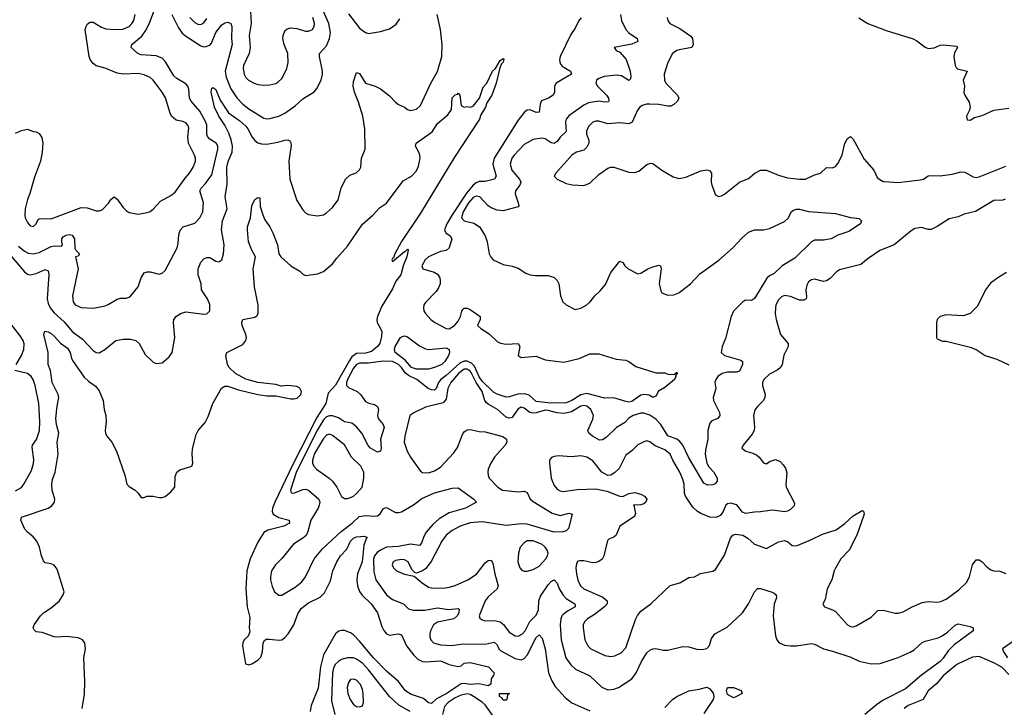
# Model space of a CAD drawing. Header units: inches. Extents: x 1473912 to 1647258, y 640388 to 773423.
# Tile 45 of 256: x 1531999 to 1538579, y 660618 to 665215. Entities that reach past the tile are written whole.
import ezdxf

# ---------------------------------------------------------------- set-up
doc = ezdxf.new("R2010")
doc.units = ezdxf.units.IN
doc.header["$MEASUREMENT"] = 0
doc.layers.add('B5636', color=7, linetype='Continuous')

msp = doc.modelspace()

# ---------------------------------------------------------------- linework, layer by layer
at = {"layer": 'B5636', "color": 5}
for points, elevation in [([(1531990, 663701.7), (1532030, 663667.1), (1532055.1, 663655.1), (1532090, 663650.7), (1532130, 663658.9), (1532210, 663699.6), (1532230, 663703.4), (1532278.6, 663701.4), (1532286, 663710), (1532279.8, 663730), (1532280.3, 663750), (1532290, 663763.6), (1532310, 663775.2), (1532330, 663779.1), (1532350, 663774.9), (1532364.4, 663750), (1532368.4, 663688.4), (1532374.6, 663674.6), (1532399.1, 663650), (1532390, 663634), (1532371.1, 663628.9), (1532388.6, 663550), (1532352.4, 663370), (1532355.5, 663330), (1532368.6, 663308.6), (1532410, 663290.2), (1532492.3, 663287.7), (1532570, 663302.8), (1532590, 663310.3), (1532650, 663347.1), (1532673.4, 663353.4), (1532710, 663354.4), (1532730, 663360.5), (1532742.7, 663370), (1532790.5, 663429.5), (1532810, 663490.5), (1532830, 663523.8), (1532850, 663530.3), (1532870, 663530.4), (1532930, 663514.9), (1532950, 663521.6), (1532970, 663538), (1533050.9, 663690), (1533058.8, 663721.2), (1533062.9, 663777.1), (1533071.6, 663808.4), (1533092, 663830), (1533170, 663855.3), (1533202.4, 663890), (1533222.2, 663930), (1533228.1, 663990), (1533202, 664070), (1533210.6, 664090), (1533240.4, 664119.6), (1533282.6, 664177.4), (1533323.2, 664350), (1533322.2, 664370), (1533311.6, 664390), (1533270, 664415.7), (1533253.3, 664433.3), (1533248.6, 664450), (1533248.8, 664510), (1533242.2, 664530), (1533203.2, 664603.2), (1533144.5, 664670), (1533133.7, 664690), (1533129.2, 664750), (1533122.9, 664770), (1533110, 664786.8), (1533050, 664822.4), (1533030, 664840.7), (1532973.2, 664933.2), (1532950, 664958.8), (1532910, 664972.9), (1532810, 664980.5), (1532787.6, 664990), (1532742.9, 665030), (1532747.3, 665050), (1532814.2, 665105.8), (1532839.9, 665140.1), (1532867, 665193), (1532916.4, 665323.6)], 760), ([(1533015.6, 665250), (1533060.2, 665160.2), (1533085.6, 665125.6), (1533106.8, 665106.8), (1533210, 665039.8), (1533230, 665034), (1533244.6, 665035.4), (1533272.1, 665047.9), (1533281, 665058.9), (1533310, 665129.1), (1533350, 665180.7), (1533370, 665193.6), (1533390, 665198.5), (1533410.1, 665190.1), (1533417.5, 665170), (1533414.5, 665090), (1533418.4, 665050), (1533373.1, 664870), (1533377.9, 664830), (1533410, 664753), (1533450, 664693.5), (1533491, 664650), (1533530, 664619.8), (1533630, 664557.2), (1533650, 664553), (1533670, 664555.4), (1533730, 664570.2), (1533770, 664590.2), (1533839.6, 664640.4), (1533890, 664686.5), (1533967, 664733), (1533985.6, 664754.4), (1534013, 664810), (1534022.6, 664850), (1534022.7, 664870), (1534002, 664970), (1534002.6, 664990), (1534050, 665039.5), (1534069.3, 665090), (1534076, 665130), (1534065.6, 665190), (1534010.6, 665310)], 760), ([(1531928.3, 663650), (1532030, 663529.3), (1532050, 663514.2), (1532070, 663510.2), (1532110, 663518.6), (1532170, 663545.5), (1532190, 663535.5), (1532192.8, 663512.8), (1532182.5, 663350), (1532190, 663317.6), (1532202.8, 663290), (1532230, 663255.1), (1532295.6, 663195.6), (1532350, 663131.1), (1532418.7, 663078.7), (1532490, 663003.2), (1532510, 662990.2), (1532530, 662988.1), (1532568, 663010), (1532642.4, 663070), (1532690, 663080.6), (1532739.7, 663079.7), (1532775.5, 663070), (1532798.4, 663050), (1532838, 662978), (1532890, 662926), (1532910, 662916), (1532950, 662921), (1532998, 662962), (1533017.2, 662990), (1533036.2, 663090), (1533026.3, 663190), (1533029.7, 663210), (1533044.5, 663230), (1533073.2, 663250), (1533110, 663262), (1533230, 663246), (1533250, 663248.8), (1533270, 663268), (1533270, 663312.3), (1533253.1, 663350), (1533214, 663410), (1533211.1, 663450), (1533191.1, 663510), (1533192.6, 663550), (1533210, 663593.4), (1533230, 663616.4), (1533250, 663624.4), (1533270, 663624.4), (1533310, 663600.4), (1533330, 663597.1), (1533350, 663610.8), (1533362, 663650), (1533364.4, 663710), (1533346.6, 663810), (1533353.5, 663870), (1533384.5, 663950), (1533372, 664030), (1533384.8, 664115.2), (1533382.5, 664230), (1533391.8, 664268.2), (1533418.7, 664330), (1533421.2, 664370), (1533412.9, 664412.9), (1533396.2, 664456.2), (1533369.2, 664510), (1533329.9, 664570), (1533300.2, 664630), (1533277.4, 664730), (1533283.3, 664756.7), (1533290, 664763), (1533310, 664747.7), (1533338.4, 664678.3), (1533393.5, 664593.5), (1533470, 664538.9), (1533510, 664503), (1533524.6, 664484.6), (1533552.6, 664430), (1533570, 664407.5), (1533590, 664392.2), (1533615.2, 664384.8), (1533650, 664382.5), (1533724, 664396), (1533770.4, 664410.4), (1533790, 664412.4), (1533804.4, 664404.4), (1533811.7, 664391.7), (1533813.4, 664373.4), (1533796.5, 664270), (1533804.9, 664150), (1533850, 664006.8), (1533890, 663944.9), (1533910, 663924.9), (1533930, 663914), (1533990, 663903), (1534029.5, 663910.5), (1534050, 663924), (1534090, 663958.8), (1534126.6, 664010), (1534147.3, 664090), (1534177, 664150), (1534205.1, 664174.9), (1534247.8, 664192.2), (1534270, 664211), (1534277.6, 664230), (1534283, 664290), (1534307.3, 664350), (1534304.6, 664484.6), (1534292, 664570), (1534263.7, 664663.7), (1534236.4, 664730), (1534227.6, 664770), (1534230, 664801), (1534250, 664862), (1534270, 664855.3), (1534310.2, 664790.2), (1534374, 664770), (1534410, 664752), (1534470, 664705.8), (1534510, 664663.5), (1534530, 664649.3), (1534571, 664631), (1534590, 664614.9), (1534610, 664608.1), (1534650, 664618), (1534678, 664642), (1534746.8, 664790), (1534791.9, 664868.1), (1534819.8, 664970), (1534822.7, 665050), (1534810.6, 665150), (1534789.4, 665250)], 740), ([(1531970, 664456.3), (1532010, 664474.7), (1532050, 664482.6), (1532090, 664466.7), (1532110, 664464.9), (1532130, 664454.4), (1532146.8, 664426.8), (1532153.1, 664390), (1532149.4, 664329.4), (1532137.5, 664270), (1532097.1, 664162.9), (1532066.4, 664053.6), (1532050, 664012.3), (1532036.3, 663950), (1532033.2, 663910), (1532036.5, 663890), (1532050, 663858.4), (1532070, 663837.6), (1532090, 663832.4), (1532109.6, 663850), (1532118, 663870), (1532130, 663883.1), (1532150, 663886.5), (1532210, 663884.4), (1532410, 663959.1), (1532450, 663958), (1532510, 663937.3), (1532530, 663937.3), (1532550, 663944), (1532591.5, 663988.5), (1532610, 664016), (1532630, 664031.3), (1532650, 664016), (1532690, 663958.8), (1532710, 663938.8), (1532730, 663927.3), (1532790, 663915.5), (1532850, 663925.5), (1532870, 663933), (1532890, 663948), (1532939, 664001), (1533010, 664039.6), (1533037.9, 664062.1), (1533104.5, 664155.5), (1533134.5, 664190), (1533159.3, 664230), (1533172.7, 664270), (1533172.8, 664290), (1533167.6, 664310), (1533126.3, 664390), (1533122.2, 664430), (1533130, 664492.7), (1533123.5, 664510), (1533110, 664526.6), (1533090, 664535.3), (1533043.9, 664543.9), (1533014.3, 664570), (1533003.5, 664590), (1532972.9, 664692.9), (1532950.9, 664730), (1532890.9, 664810), (1532870, 664827.7), (1532830, 664846.5), (1532790, 664855.2), (1532690, 664850.5), (1532650, 664858.1), (1532570, 664890.9), (1532510, 664907.6), (1532490, 664922.2), (1532470, 664949.7), (1532462.3, 664970), (1532437.4, 665150), (1532442.4, 665170), (1532452.8, 665187.2), (1532470, 665198.4), (1532490, 665199.5), (1532545.5, 665165.5), (1532575, 665155), (1532630, 665148.8), (1532687.2, 665152.8), (1532730, 665170.6), (1532749.4, 665190), (1532760.6, 665210), (1532770.5, 665250)], 780), ([(1533541.6, 665270), (1533545.5, 665190), (1533533.4, 665110), (1533539.8, 665030), (1533531.9, 664988.1), (1533494.7, 664910), (1533491.4, 664890), (1533498.3, 664850), (1533510, 664828.4), (1533528.4, 664810), (1533564.9, 664790), (1533590, 664782.8), (1533630, 664776.9), (1533670, 664778.9), (1533710, 664788.8), (1533723, 664797), (1533750, 664823.1), (1533767.3, 664850), (1533784.5, 664890), (1533793.6, 664930), (1533789.8, 664990), (1533766.6, 665050), (1533758.5, 665090), (1533758.9, 665110), (1533770, 665140.7), (1533785.7, 665154.3), (1533810, 665160.7), (1533850, 665157.3), (1533910, 665138.8), (1533930, 665137.8), (1533955.8, 665150), (1533966.5, 665170), (1533969.9, 665190), (1533958.7, 665230)], 780), ([(1534195.2, 665255.2), (1534270, 665159.5), (1534310, 665130.4), (1534330, 665123.8), (1534410, 665135.8), (1534470, 665154.4), (1534515.1, 665184.9), (1534540.1, 665219.9)], 760), ([(1536014.9, 665250), (1536020.9, 665210), (1536049.1, 665150), (1536070, 665127.8), (1536125.5, 665090), (1536130.4, 665070), (1536089.2, 665050.8), (1535971.3, 665030), (1535984.7, 665010), (1536010, 664997), (1536052.7, 664950), (1536079.7, 664870), (1536083.7, 664836.3), (1536079.9, 664820.1), (1536070, 664809.7), (1536019.9, 664839.9), (1535985.1, 664845.1), (1535905, 664835), (1535870, 664822.3), (1535854.4, 664810), (1535849.3, 664790), (1535859.7, 664770), (1535920.6, 664710), (1535934, 664690), (1535936.5, 664670), (1535933.2, 664666.8), (1535910, 664663.1), (1535870, 664669.9), (1535801.2, 664658.8), (1535770, 664642.8), (1535668.4, 664571.7), (1535650.2, 664550), (1535647.1, 664532.9), (1535651.9, 664468.1), (1535610.1, 664429.9), (1535590, 664399.8), (1535570, 664387), (1535550, 664392.5), (1535510, 664417.8), (1535490, 664422.6), (1535430, 664414.8), (1535370, 664380.2), (1535303.2, 664310), (1535287.2, 664290), (1535275.6, 664250), (1535287.5, 664210), (1535339.8, 664150), (1535348.8, 664130), (1535342.1, 664110), (1535312.8, 664070), (1535310.1, 664050), (1535330.2, 663989.8), (1535333.8, 663970), (1535330, 663963.6), (1535230, 663937.8), (1535190, 663941), (1535150, 663956.4), (1535130, 663970.9), (1535074.6, 664030), (1535050, 664034.6), (1535030, 664026.2), (1534998.4, 663990), (1534963.1, 663930), (1534952.2, 663890), (1534970.1, 663870.1), (1535034.6, 663854.6), (1535072, 663830), (1535108.5, 663770), (1535123.1, 663730), (1535136.3, 663650), (1535146.9, 663626.9), (1535162.8, 663610), (1535230, 663579.3), (1535290, 663568.2), (1535330, 663554.4), (1535381.1, 663521.1), (1535410, 663510.4), (1535445.5, 663505.5), (1535530, 663505.3), (1535570, 663492.4), (1535591.2, 663471.2), (1535601.7, 663450), (1535612.9, 663370), (1535628.8, 663330), (1535650, 663308.7), (1535710, 663278), (1535750, 663286), (1535790, 663309.3), (1535812.3, 663330), (1535842.6, 663370), (1535878.3, 663401.7), (1535914.7, 663445.3), (1535950, 663524.4), (1536010, 663601), (1536030, 663591.3), (1536042.8, 663570), (1536066, 663550), (1536130, 663517.3), (1536150, 663520.5), (1536197.2, 663550), (1536230, 663563.8), (1536270, 663573.4), (1536282, 663570), (1536286.8, 663550), (1536272.7, 663450), (1536283, 663403), (1536291.3, 663390), (1536330, 663373.4), (1536370, 663376.3), (1536404, 663390), (1536453.4, 663426.6), (1536481.2, 663450), (1536543.1, 663516.9), (1536672.1, 663607.9), (1536766.6, 663693.4), (1536824.6, 663755.4), (1536870, 663794), (1536910, 663810.3), (1536970, 663810.3), (1537010, 663820.3), (1537110, 663867.2), (1537136.4, 663890), (1537153.6, 663930), (1537170, 663941.7), (1537190, 663948.9), (1537210, 663947.8), (1537270, 663932.4), (1537450, 663920.5), (1537550, 663893), (1537610, 663885.5), (1537623.8, 663870), (1537617.6, 663850), (1537540.2, 663799.8), (1537465.5, 663774.5), (1537422.8, 663750), (1537370, 663741), (1537310, 663741), (1537290, 663731.2), (1537178.3, 663621.7), (1537095.2, 663570), (1537041.5, 663518.5), (1537010, 663502.4), (1536993, 663487), (1536910, 663351.5), (1536890, 663337.6), (1536850, 663340.4), (1536830, 663327.6), (1536770, 663266.2), (1536754.4, 663230), (1536715, 663085), (1536693.5, 663030), (1536686.5, 662990), (1536709.5, 662969.5), (1536818, 662938), (1536830.4, 662930), (1536830.3, 662910.3), (1536810, 662864.7), (1536790, 662859.8), (1536730, 662859.9), (1536694.4, 662850), (1536665.2, 662830), (1536650.3, 662810), (1536645.2, 662790), (1536651.8, 662750), (1536633.7, 662690), (1536635.3, 662670), (1536674.7, 662590), (1536676.9, 662570), (1536665.5, 662550), (1536625.5, 662534.5), (1536610, 662517), (1536598.5, 662470), (1536598.4, 662410), (1536582.2, 662337.8), (1536580.3, 662310), (1536590.1, 662250), (1536605.4, 662225.4), (1536636.9, 662190), (1536659.5, 662150), (1536659.1, 662130), (1536646.6, 662113.4), (1536630, 662106.6), (1536596.1, 662103.9), (1536570, 662116.4), (1536468.2, 662290), (1536431, 662371), (1536410, 662396.1), (1536390, 662410.9), (1536330, 662432.9), (1536284.3, 662510), (1536250, 662544.1), (1536210, 662570.8), (1536170, 662584.9), (1536150, 662585.9), (1536098, 662570), (1536070, 662550.8), (1536040, 662520), (1535986.4, 662490), (1535918.5, 662421.5), (1535893.1, 662406.9), (1535874.7, 662405.3), (1535827.1, 662430), (1535802, 662450), (1535796.5, 662470), (1535830, 662544.4), (1535833.7, 662570), (1535815.2, 662610), (1535790, 662632.5), (1535770, 662635.7), (1535750, 662630.7), (1535686.9, 662593.1), (1535636.5, 662583.5), (1535590, 662587.5), (1535530, 662603), (1535510, 662603.8), (1535450, 662586.4), (1535424.9, 662584.9), (1535408.8, 662588.8), (1535370, 662617.5), (1535350, 662624.2), (1535328.2, 662611.8), (1535290, 662556), (1535270, 662550.8), (1535250, 662558.2), (1535191.9, 662610), (1535130, 662644.5), (1535116.6, 662656.6), (1535107.8, 662670), (1535089.2, 662730), (1535050.5, 662790.5), (1535016.5, 662856.5), (1535010, 662865.8), (1534990, 662878.5), (1534970, 662878), (1534932.4, 662850), (1534879.3, 662790), (1534859.3, 662750), (1534850, 662677.6), (1534830, 662653.2), (1534710, 662623.8), (1534632.4, 662587.6), (1534606.7, 662570), (1534573.4, 662430), (1534569.3, 662390), (1534588.2, 662330), (1534611.4, 662290), (1534676.7, 662196.7), (1534690, 662188.4), (1534730, 662186.3), (1534770, 662200.3), (1534810, 662224.4), (1534901.1, 662318.9), (1534924.7, 662355.3), (1534958.3, 662441.7), (1534970, 662459.1), (1534990, 662472.3), (1535010, 662476.2), (1535070, 662463.2), (1535110, 662460.6), (1535228.2, 662428.2), (1535252, 662410), (1535255.3, 662390), (1535243.1, 662370), (1535171.5, 662290), (1535146.7, 662250), (1535130.3, 662210), (1535128.1, 662190), (1535129.1, 662170), (1535136.5, 662150), (1535194.9, 662090), (1535226, 662070), (1535330, 662058.9), (1535370, 662062.7), (1535390, 662053.8), (1535410.7, 662010.7), (1535430, 661994.2), (1535557, 661917), (1535610, 661900.8), (1535670, 661916.9), (1535690, 661910.7), (1535665.7, 661814.3), (1535650, 661797.6), (1535630, 661791.2), (1535570, 661789.2), (1535390, 661842.3), (1535350, 661844.1), (1535250, 661833.8), (1535090, 661859.2), (1535010, 661852.3), (1534942.3, 661830), (1534890, 661801.4), (1534849.3, 661770), (1534820.6, 661730), (1534747.9, 661592.1), (1534710, 661543.5), (1534690, 661530.9), (1534650, 661516), (1534639, 661519), (1534620.6, 661540.6), (1534595.6, 661590), (1534570, 661604.8), (1534550, 661607), (1534510, 661599.3), (1534495.3, 661590), (1534488.1, 661570), (1534496, 661550), (1534517.1, 661530), (1534570, 661508.9), (1534635.3, 661495.3), (1534688.2, 661450), (1534730, 661421.5), (1534750, 661416.5), (1534830, 661415.6), (1534870, 661420.6), (1534910, 661431.8), (1534994, 661470), (1535050.9, 661509.1), (1535110, 661583.9), (1535130, 661599.7), (1535150, 661602.6), (1535161.8, 661581.8), (1535174.1, 661510), (1535196.9, 661430), (1535190.1, 661409.9), (1535130, 661356.5), (1535108.8, 661330), (1535070.5, 661230.5), (1535073.8, 661213.8), (1535084.9, 661205), (1535110, 661196.5), (1535170, 661199.5), (1535210.1, 661190.1), (1535231.3, 661171.3), (1535270, 661120.2), (1535310, 661095.6), (1535330, 661093.8), (1535359.3, 661110), (1535376.1, 661130), (1535408.6, 661191.4), (1535450, 661234.3), (1535466.1, 661270), (1535468.7, 661330), (1535479.5, 661360.5), (1535530, 661438.3), (1535550, 661459.6), (1535570.8, 661470), (1535590, 661447.7), (1535605, 661410), (1535630, 661367.8), (1535650, 661346.9), (1535708.7, 661310), (1535710, 661302), (1535711.5, 661290), (1535659.1, 661260.9), (1535630, 661238.8), (1535621.7, 661230), (1535615, 661210), (1535611.8, 661170), (1535617, 661070), (1535649.6, 660949.6), (1535683.2, 660903.2), (1535714.3, 660874.3), (1535808.6, 660828.6), (1535890, 660753.4), (1535930, 660736.2), (1535970, 660739.3), (1536000.7, 660750), (1536090, 660809.2), (1536119.8, 660850), (1536154.2, 660925.8), (1536190, 660983.1), (1536210, 661001.3), (1536230, 661010.4), (1536250, 661012.2), (1536299.9, 660999.9), (1536330, 660999.5), (1536430, 661024.9), (1536470, 661022), (1536530, 661006), (1536570, 661006.5), (1536590, 661012.2), (1536608.6, 661031.4), (1536622.5, 661077.5), (1536644.2, 661110), (1536726.1, 661153.9), (1536829.7, 661250), (1536869.6, 661310), (1536910, 661390.5), (1536930, 661412.4), (1536950, 661412.2), (1537027.2, 661387.2), (1537041.6, 661381.6), (1537053.4, 661370), (1537057.1, 661350), (1537041.3, 661310), (1537034, 661230), (1537050, 661096), (1537059.6, 661070), (1537074.9, 661050), (1537110, 661033.8), (1537150, 661028.5), (1537190, 661030.2), (1537290, 661045.2), (1537310, 661040.2), (1537370, 661009), (1537430, 660994.4), (1537552.9, 660952.9), (1537610, 660927.2), (1537689, 660909), (1537750, 660911.5), (1537870, 660952.4), (1537950, 660986.7), (1537977, 661003), (1538030, 661051.4), (1538050, 661061.5), (1538136, 661084), (1538163.2, 661096.8), (1538199.4, 661120.6), (1538250, 661167.7), (1538270, 661176.3), (1538350, 661159.1), (1538370, 661150.6), (1538371, 661130), (1538243.2, 661036.8), (1538204.5, 660995.5), (1538170, 660945.9), (1538150, 660924.9), (1538025.9, 660834.1), (1537918.6, 660741.4), (1537770, 660666.5), (1537724.6, 660635.4), (1537645.8, 660570)], 760), ([(1533136.8, 665230), (1533170, 665195.4), (1533190, 665185.4), (1533210, 665183.2), (1533230, 665194.4), (1533250, 665223.6)], 780), ([(1535752, 665227.9), (1535733.8, 665206.2), (1535710, 665157.6), (1535683, 665117), (1535611.1, 664970), (1535606, 664946), (1535610, 664922), (1535625.2, 664905.2), (1535680.7, 664870), (1535685.5, 664850), (1535583.7, 664790), (1535572, 664770), (1535573.1, 664730), (1535564.9, 664710), (1535533, 664690), (1535486.8, 664673.2), (1535477.3, 664650), (1535470, 664597.2), (1535450, 664595.1), (1535410, 664612.2), (1535390, 664610.9), (1535370, 664595.8), (1535330, 664543.1), (1535169.6, 664290), (1535161.5, 664250), (1535182.6, 664170), (1535172.7, 664150), (1535110, 664134.6), (1535070, 664132.7), (1535050, 664124.3), (1535030, 664108.3), (1534985.4, 664054.6), (1534888.7, 663911.3), (1534852.7, 663850), (1534838.8, 663810), (1534847.5, 663790), (1534876.1, 663770), (1534886.2, 663750), (1534870, 663689.7), (1534850, 663673.1), (1534810, 663665.8), (1534730, 663628.9), (1534707.9, 663610), (1534685.6, 663570), (1534693, 663550), (1534767.9, 663527.9), (1534790, 663514.3), (1534805.8, 663490), (1534809.1, 663470), (1534807.9, 663450), (1534798, 663422), (1534781.6, 663398.4), (1534710, 663325.2), (1534700.5, 663310), (1534698.4, 663290), (1534700.4, 663270), (1534710.4, 663250), (1534746, 663210), (1534773, 663190), (1534850, 663150.3), (1534869.3, 663149.3), (1534905.3, 663170), (1534930, 663200.7), (1534945.5, 663230), (1534953.9, 663266.1), (1534961.3, 663278.7), (1534970, 663286), (1534990, 663286), (1535010, 663276.9), (1535076.4, 663230), (1535075.8, 663210), (1535058, 663170), (1535080.7, 663150), (1535135.7, 663115.7), (1535190, 663064), (1535212.3, 663052.3), (1535250, 663045.3), (1535330.7, 663050), (1535342, 663030), (1535330.6, 662970), (1535350, 662956.4), (1535450, 662965.3), (1535510, 662941.3), (1535635.2, 662924.8), (1535738, 662950), (1535810, 662980.7), (1535870, 662980.7), (1535985.3, 662945.3), (1536050, 662939.3), (1536070, 662930.6), (1536117.3, 662897.3), (1536250, 662855.3), (1536310, 662854), (1536330, 662846), (1536350, 662844.4), (1536374.6, 662845.4), (1536390, 662858), (1536393.4, 662850), (1536382.5, 662837.5), (1536383.8, 662830), (1536374.9, 662810), (1536310, 662755.4), (1536267.1, 662732.9), (1536250, 662698), (1536230.7, 662689.3), (1536205.3, 662705.3), (1536170, 662708.9), (1536150, 662704.1), (1536090, 662663.9), (1536070, 662659.1), (1536050, 662661.7), (1535970, 662688), (1535910, 662684.7), (1535790, 662716.7), (1535750, 662706.7), (1535688.4, 662670), (1535650, 662653), (1535549.3, 662650.7), (1535450, 662663.4), (1535404.5, 662704.5), (1535375.1, 662715.1), (1535328.1, 662711.9), (1535270, 662693.5), (1535250, 662691.8), (1535190, 662711.5), (1535166, 662726), (1535090, 662799.1), (1535070, 662828), (1535038.6, 662898.6), (1535018.5, 662918.5), (1534990, 662932.7), (1534970, 662933.2), (1534940.8, 662919.2), (1534850, 662835.6), (1534814.2, 662810), (1534797.4, 662790), (1534781.2, 662750), (1534770, 662739.6), (1534750, 662739.9), (1534728.7, 662748.7), (1534652.3, 662810), (1534596.2, 662836.2), (1534575.2, 662855.2), (1534550.4, 662890.4), (1534530.6, 662910), (1534490, 662929.6), (1534427.2, 662932.8), (1534330, 662918), (1534270, 662920.1), (1534250, 662910.3), (1534230, 662885), (1534188.6, 662810), (1534182, 662790), (1534182.8, 662770), (1534196.5, 662756.5), (1534253.4, 662730), (1534276.3, 662710), (1534310, 662663.8), (1534331.7, 662651.7), (1534370, 662642.9), (1534390.2, 662630), (1534397.8, 662610), (1534391.1, 662570), (1534394.4, 662550), (1534429, 662510), (1534435.6, 662490), (1534410.1, 662410), (1534413.9, 662350), (1534410.2, 662329.8), (1534390, 662323.8), (1534342.8, 662350), (1534327.8, 662367.8), (1534286.1, 662450), (1534250, 662493.7), (1534218.7, 662518.7), (1534170, 662526.2), (1534130, 662552.8), (1534090, 662566.2), (1534070, 662566.8), (1534050, 662559.5), (1534030, 662541.2), (1533990, 662474.4), (1533870, 662239.4), (1533847.2, 662187.2), (1533809.4, 662069.4), (1533813.2, 662053.2), (1533830, 662050.4), (1533890, 662074.3), (1533910, 662075.8), (1533930, 662069.3), (1533998.4, 662010), (1534004.2, 661990), (1534001.1, 661970), (1533993.1, 661950), (1533944.1, 661870), (1533925.3, 661794.7), (1533912.5, 661767.5), (1533891.5, 661748.5), (1533828.7, 661710), (1533750, 661613.3), (1533708.8, 661570), (1533682.7, 661530), (1533674.7, 661490), (1533675.8, 661470), (1533685.4, 661425.4), (1533702.6, 661390), (1533730, 661368.4), (1533750, 661368.5), (1533839.1, 661420.9), (1533883.5, 661456.5), (1533909.8, 661490), (1533967.4, 661610), (1534022.8, 661677.2), (1534146.7, 661793.3), (1534220.2, 661850), (1534266.9, 661893.1), (1534310, 661900.9), (1534370, 661895.8), (1534390, 661899), (1534407.6, 661912.4), (1534430, 661946.5), (1534450, 661954.2), (1534510, 661921.5), (1534530, 661920.2), (1534550, 661925), (1534630, 661970.9), (1534686, 662014), (1534770, 662051.8), (1534890, 662082.8), (1534930, 662086.7), (1535034.8, 662010), (1535052, 661990), (1534978.8, 661950), (1534870, 661918), (1534801.4, 661878.6), (1534759, 661841), (1534715.7, 661790), (1534698.9, 661761.1), (1534684.6, 661715.4), (1534670, 661700.3), (1534610, 661709.9), (1534530, 661694.1), (1534450, 661689.5), (1534410.2, 661670), (1534387.2, 661652.8), (1534370.1, 661630), (1534364.3, 661610), (1534364.5, 661524.5), (1534379, 661470), (1534450, 661370.2), (1534490, 661338.6), (1534563.1, 661310), (1534597.2, 661277.2), (1534628, 661268), (1534706.8, 661266.8), (1534790, 661282.9), (1534866.6, 661273.4), (1534930, 661279.3), (1534935.1, 661275.1), (1534934.2, 661250), (1534922.8, 661230), (1534900.3, 661210), (1534790, 661188), (1534765.1, 661170), (1534744.3, 661130), (1534740.6, 661110), (1534740.7, 661090), (1534746.9, 661070), (1534764.2, 661050), (1534810, 661036), (1534890, 661031), (1534957.6, 661042.4), (1535110, 661040.7), (1535170, 661053.7), (1535190, 661035.3), (1535200.9, 661010), (1535215.4, 660995.4), (1535310, 660943.8), (1535350, 660934.8), (1535370, 660945), (1535390, 660967.8), (1535450, 661085.2), (1535470, 661102.6), (1535490, 661081.6), (1535511.4, 661010), (1535532.4, 660850), (1535554.7, 660794.7), (1535576.5, 660756.5), (1535644.1, 660684.1), (1535688.7, 660648.7), (1535810, 660594.8)], 740), ([(1536326.4, 665230), (1536330.4, 665210), (1536344.4, 665190), (1536410, 665155.2), (1536484.4, 665104.4), (1536494.6, 665090), (1536500.3, 665050), (1536490.3, 665029.7), (1536405.4, 665014.6), (1536390.2, 665009.8), (1536362.4, 664990), (1536330.4, 664930), (1536305.3, 664850), (1536307.4, 664810), (1536316.5, 664790), (1536394.6, 664710), (1536403.1, 664690), (1536396, 664670), (1536370, 664647.4), (1536350, 664638), (1536330, 664636.1), (1536270, 664647.7), (1536210.4, 664650.4), (1536186.8, 664650), (1536158.8, 664641.2), (1536142.7, 664630), (1536127.1, 664610), (1536090.9, 664529.1), (1536070, 664518.8), (1536010, 664524.6), (1535930, 664518.8), (1535870, 664535.8), (1535850, 664536.5), (1535830, 664529.9), (1535799.7, 664500.3), (1535786, 664470), (1535787.5, 664450), (1535801.5, 664410), (1535801.6, 664390), (1535790, 664362.2), (1535770, 664343.5), (1535720.5, 664330), (1535690, 664310.9), (1535582.8, 664190), (1535571.3, 664170), (1535591.3, 664150), (1535650, 664120.5), (1535691.9, 664111.9), (1535770, 664107.4), (1535810, 664121.3), (1535870, 664180.3), (1535930, 664222.6), (1535950, 664228.8), (1535970, 664228.8), (1536070, 664194.9), (1536110, 664193.7), (1536137.4, 664202.6), (1536190, 664248), (1536216.8, 664256.8), (1536230, 664254.8), (1536290.3, 664210.3), (1536365.8, 664165.8), (1536405.4, 664154.6), (1536450, 664163.2), (1536550, 664204.6), (1536590, 664210.4), (1536607.9, 664207.9), (1536622, 664190), (1536620.5, 664130), (1536624, 664110), (1536650, 664044.7), (1536670, 664034), (1536690, 664038), (1536710, 664048.4), (1536810, 664128.4), (1536870, 664154.4), (1536912.3, 664190), (1536950, 664210.3), (1536990, 664210.3), (1537070, 664176.5), (1537130, 664156.9), (1537210, 664149.2), (1537250, 664150.2), (1537310, 664177.6), (1537351.4, 664188.6), (1537390, 664226.7), (1537430, 664224.9), (1537450, 664234.6), (1537466.5, 664253.5), (1537494.9, 664310), (1537512.9, 664390), (1537530, 664421.3), (1537550, 664434), (1537570, 664417.3), (1537642, 664282), (1537706.7, 664210), (1537730, 664160.5), (1537746, 664146), (1537770, 664134.6), (1537810.2, 664130.2), (1537870, 664127), (1538015.8, 664144.2), (1538038.4, 664150), (1538070, 664170.3), (1538085.6, 664174.4), (1538150, 664172), (1538230, 664183.2), (1538290, 664198), (1538315.1, 664195), (1538370, 664165.5), (1538390, 664160.8), (1538410, 664165), (1538590, 664235.3)], 780), ([(1537606.6, 665226.6), (1537666, 665190), (1537790, 665143.1), (1537970, 665086.4), (1537994.4, 665074.4), (1538050, 665030.6), (1538070, 665022), (1538110, 665028), (1538150, 665045.3), (1538170, 665047.4), (1538258.5, 665038.6), (1538265.5, 665030), (1538247.1, 664992.9), (1538241.1, 664970), (1538250.4, 664910), (1538256.5, 664896.5), (1538267.1, 664887.1), (1538330.8, 664870), (1538304.9, 664810), (1538314, 664770), (1538309.1, 664729.1), (1538315.3, 664710), (1538343.7, 664663.7), (1538350.4, 664630), (1538346.4, 664610), (1538326.7, 664570), (1538330, 664545.5), (1538350, 664543.8), (1538379.1, 664560.9), (1538430, 664574), (1538508.7, 664611.3), (1538610, 664624.7)], 820), ([(1532416.9, 660610), (1532433.1, 660706.9), (1532434.7, 660790), (1532427.8, 660950), (1532439.6, 661010), (1532433.6, 661050), (1532418, 661070), (1532390, 661084), (1532310, 661090.9), (1532250, 661086.5), (1532230, 661089.8), (1532150, 661118.7), (1532110, 661122), (1532095.9, 661135.9), (1532089.8, 661150), (1532095.6, 661170), (1532138, 661230), (1532158, 661250), (1532210, 661284.4), (1532264.7, 661330), (1532289.6, 661370), (1532296.3, 661390), (1532250, 661542), (1532228.7, 661568.7), (1532210, 661577.7), (1532170, 661584.7), (1532158.2, 661598.2), (1532143.7, 661630), (1532130.9, 661690), (1532112.9, 661730), (1532090, 661758.3), (1532051.3, 661790), (1532034.3, 661810), (1532006.6, 661870), (1532010, 661890.4), (1532190, 661949.2), (1532214.1, 661965.9), (1532231.8, 661990), (1532232.7, 662010), (1532216.5, 662070), (1532212.9, 662110), (1532218.5, 662141.5), (1532236.1, 662190), (1532255.4, 662310), (1532249.9, 662390), (1532259.6, 662450), (1532245, 662510), (1532241.2, 662550), (1532249, 662631), (1532260.3, 662690), (1532256.4, 662710), (1532216.8, 662790), (1532203.8, 662870), (1532189.8, 662910), (1532189.8, 662990), (1532160.5, 663110), (1532166.8, 663133.2), (1532190, 663128.4), (1532210, 663117), (1532230, 663100.3), (1532271.9, 663051.9), (1532318.8, 663018.8), (1532335.6, 662990), (1532345.5, 662950), (1532355.5, 662930), (1532430, 662824.9), (1532458.1, 662798.1), (1532505.4, 662765.4), (1532530, 662734), (1532557.7, 662670), (1532563.6, 662610), (1532575.6, 662570), (1532576.9, 662530), (1532569.2, 662470), (1532572.2, 662450), (1532581.8, 662430), (1532613.6, 662390), (1532645.2, 662330), (1532701.6, 662170), (1532714.8, 662110), (1532730, 662094.8), (1532771, 662070), (1532791.3, 662050), (1532810, 662022), (1532830, 662022), (1532849.2, 662030.8), (1532890, 662030.6), (1532930, 662020.7), (1532950, 662020.5), (1532970, 662028.2), (1533010, 662059.5), (1533035.8, 662090), (1533038.8, 662161.2), (1533050, 662190.6), (1533070, 662205.5), (1533150, 662231), (1533156.9, 662250), (1533151.5, 662310), (1533154, 662346), (1533178.3, 662441.7), (1533192.1, 662467.9), (1533238.2, 662521.8), (1533258.2, 662561.8), (1533290.7, 662649.3), (1533347.6, 662752.4), (1533370, 662764.7), (1533390, 662766.4), (1533461.3, 662741.3), (1533589.7, 662709.7), (1533650, 662700.8), (1533710, 662701.3), (1533810, 662680.3), (1533830, 662679.6), (1533853.9, 662686.1), (1533878.3, 662710), (1533882, 662730), (1533878.7, 662738.7), (1533871.3, 662751.3), (1533850, 662763), (1533790, 662769.7), (1533745.2, 662765.2), (1533710, 662776.3), (1533590, 662790.2), (1533510, 662812.2), (1533441.8, 662850), (1533397.7, 662890), (1533386.9, 662910), (1533376.3, 662970), (1533382.9, 662990), (1533490, 663043.2), (1533510.9, 663070), (1533514.6, 663090), (1533510.8, 663110), (1533486, 663170), (1533482.6, 663190), (1533489.4, 663210), (1533570, 663225.8), (1533584.2, 663235.8), (1533592, 663250), (1533592.2, 663307.8), (1533567, 663430), (1533559.6, 663550), (1533574.2, 663630), (1533550, 663674.7), (1533527.5, 663730), (1533520.4, 663810), (1533521.7, 663830), (1533540.5, 663890), (1533549.7, 663970), (1533570, 664012.7), (1533590, 664027.3), (1533604.7, 664024.7), (1533605.5, 663965.5), (1533623.1, 663910), (1533637.3, 663877.3), (1533671.1, 663831.1), (1533691.1, 663791.1), (1533722, 663710), (1533730.4, 663650), (1533744.4, 663630), (1533810, 663570.4), (1533870, 663533), (1533890, 663513.4), (1533910, 663504.9), (1533990, 663516.3), (1534030, 663532.2), (1534090, 663582.8), (1534118.6, 663621.4), (1534190, 663701.2), (1534290, 663847.7), (1534362, 663910), (1534403.2, 663956.8), (1534451.2, 663988.8), (1534561.6, 664138.4), (1534616.2, 664170), (1534650, 664204.4), (1534663.6, 664236.4), (1534675.1, 664290), (1534674, 664310), (1534666.8, 664330), (1534644, 664370), (1534649.4, 664390), (1534755, 664465), (1534790, 664520.9), (1534861.1, 664578.9), (1534884.2, 664615.8), (1534890, 664692.2), (1534910, 664712.7), (1534923.7, 664716.3), (1534930, 664724.7), (1534941, 664710), (1534950, 664642), (1534970, 664631.3), (1534990, 664634.8), (1535010, 664631), (1535030, 664636), (1535072.3, 664690), (1535096.9, 664763.1), (1535120.7, 664790), (1535158, 664870), (1535179.6, 664890), (1535210, 664942.8), (1535230, 664954.9), (1535234.9, 664950), (1535230.4, 664930.4), (1535219.8, 664920.2), (1535207.1, 664892.9), (1535184, 664790), (1535154.7, 664710), (1535120.9, 664659.1), (1535111.3, 664630), (1535080.5, 664579.5), (1535070.7, 664549.3), (1534903.9, 664296.1), (1534677.9, 663922.1), (1534550, 663733), (1534505.2, 663650), (1534497.3, 663622.7), (1534490, 663619), (1534486, 663610), (1534490, 663598), (1534570, 663664.7), (1534575.3, 663664.7), (1534590, 663682), (1534595.3, 663675.3), (1534586, 663630), (1534561, 663570), (1534546.8, 663510), (1534513.6, 663466.4), (1534490, 663417), (1534419.6, 663300.4), (1534390.1, 663230), (1534385.6, 663210), (1534387.5, 663190), (1534411, 663151), (1534418.2, 663130), (1534416.7, 663096.7), (1534405.7, 663050), (1534390.1, 663030), (1534350, 662997.9), (1534310, 662986.3), (1534250, 662984.1), (1534219.4, 662960.6), (1534202.7, 662937.3), (1534110, 662771.3), (1534060.6, 662719.4), (1534044.2, 662650), (1533984, 662556), (1533821.8, 662238.2), (1533705.3, 661994.7), (1533688.8, 661948.8), (1533686.9, 661926.9), (1533691.8, 661910), (1533730, 661886.3), (1533799.1, 661870), (1533801.1, 661850), (1533764.4, 661830), (1533656.3, 661803.7), (1533630, 661786.2), (1533590, 661723.2), (1533539.7, 661610), (1533516.2, 661530), (1533510.2, 661410), (1533518.6, 661290), (1533537.8, 661217.8), (1533533.4, 661150), (1533538, 661122), (1533526.6, 661093.4), (1533499.5, 661070), (1533490.3, 661050), (1533488.8, 661030), (1533508, 660910), (1533530, 660902), (1533550, 660908.7), (1533590, 660933.1), (1533610, 660954.4), (1533621.8, 660990), (1533625.1, 661050), (1533633.9, 661066.1), (1533646.7, 661073.3), (1533665.5, 661074.5), (1533733.6, 661066.4), (1533750, 661070.3), (1533770, 661084.9), (1533792.4, 661110), (1533831.2, 661168.8), (1533856.9, 661243.1), (1533880.7, 661279.3), (1533930, 661316.9), (1534006, 661354), (1534036.1, 661383.9), (1534076.7, 661463.3), (1534092.4, 661530), (1534117.9, 661590), (1534143.2, 661630), (1534185.2, 661674.8), (1534209.9, 661730), (1534230, 661748.6), (1534250, 661757.3), (1534303.1, 661763.1), (1534316.7, 661756.7), (1534320.5, 661750), (1534314.7, 661745.3), (1534298, 661702), (1534287.3, 661590), (1534257.5, 661510), (1534252.7, 661470), (1534257.2, 661430), (1534270, 661392.6), (1534284.7, 661370), (1534348, 661310), (1534390.2, 661250), (1534419.1, 661159.1), (1534432.1, 661132.1), (1534449.3, 661110), (1534470, 661100.6), (1534528.7, 661108.7), (1534550, 661102), (1534583.8, 661030), (1534630.1, 660970.1), (1534660.5, 660940.5), (1534690, 660925.8), (1534710, 660923), (1534810, 660930.1), (1534870, 660903.8), (1534929.7, 660890.3), (1534950, 660896.4), (1534970, 660913.4), (1535010, 660918.9), (1535130.8, 660890), (1535170.8, 660850), (1535166, 660830), (1535150.8, 660810), (1535146.6, 660773.4), (1535130, 660762), (1535070, 660775.7), (1535010, 660772), (1534970, 660778.5), (1534950, 660774.4), (1534850, 660708.1), (1534784.6, 660675.4), (1534750, 660643.5), (1534730, 660647.8), (1534697.7, 660677.7), (1534610, 660706.2), (1534574.7, 660730), (1534529.9, 660789.9), (1534450, 660859), (1534363.2, 660950), (1534270, 661061.3), (1534230, 661102), (1534210, 661115.9), (1534170, 661131.4), (1534150, 661132.3), (1534132.6, 661127.4), (1534109.2, 661110), (1534028.2, 660970), (1534008.8, 660890), (1533993, 660747), (1533947.8, 660630), (1533940.2, 660590)], 720), ([(1538583.8, 664016.2), (1538570, 664009.8), (1538510, 664005.8), (1538386.7, 663933.3), (1538310, 663915.9), (1538270, 663898), (1538210, 663885), (1538130, 663832.3), (1538090, 663813.6), (1538070, 663813.6), (1538025.3, 663825.3), (1537981.7, 663818.3), (1537956.1, 663803.9), (1537843.7, 663710), (1537747.9, 663672.1), (1537670, 663618.7), (1537621.2, 663578.8), (1537476.9, 663543.1), (1537457.6, 663530), (1537414.4, 663485.6), (1537390, 663469.7), (1537370, 663465.1), (1537310, 663479.6), (1537290, 663476.9), (1537270, 663463.7), (1537258.9, 663441.1), (1537252.3, 663410), (1537257.4, 663362.6), (1537254.6, 663350), (1537239.2, 663340.8), (1537210, 663339.9), (1537150, 663365.3), (1537110, 663370.5), (1537090, 663361.6), (1537070, 663342), (1537053.2, 663310), (1537049.4, 663290), (1537048.4, 663250), (1537054.7, 663210), (1537083.1, 663110), (1537134, 663050), (1537134.6, 663030), (1537106.6, 662973.4), (1537095.1, 662910), (1537082.7, 662890), (1537065.3, 662874.7), (1537010, 662845.8), (1536972.7, 662810), (1536964, 662790), (1536963.2, 662770), (1536980.2, 662710), (1536979.6, 662690), (1536968.8, 662670), (1536928.7, 662630), (1536912.8, 662607.2), (1536903.5, 662570), (1536909.2, 662490.8), (1536906.5, 662470), (1536895, 662445), (1536833.7, 662370), (1536825.5, 662350), (1536850.6, 662330), (1536897.8, 662317.8), (1536924.4, 662304.4), (1536941, 662290), (1536970, 662251.7), (1536990, 662246.7), (1537010, 662261.3), (1537050, 662274.4), (1537081.1, 662261.1), (1537100.5, 662240.5), (1537116.1, 662216.1), (1537126.3, 662186.3), (1537119.1, 662110), (1537121.3, 662090), (1537175.9, 661984.1), (1537175.1, 661964.9), (1537150, 661940.7), (1537130, 661929.7), (1537110, 661926.3), (1537030, 661935.8), (1536950, 661924.4), (1536910, 661924), (1536850, 661913), (1536830, 661922.9), (1536790.9, 661970.9), (1536750, 661982.4), (1536730, 661979.2), (1536718.9, 661970), (1536697.5, 661922.5), (1536679.3, 661900.7), (1536652.8, 661887.2), (1536610, 661889), (1536550, 661913.8), (1536527.6, 661927.6), (1536496.5, 661956.5), (1536447.6, 662030), (1536440.9, 662050), (1536440.3, 662110), (1536430, 662142), (1536409.9, 662190), (1536363.4, 662270), (1536345.8, 662310), (1536310, 662339.9), (1536245.4, 662365.4), (1536210, 662393), (1536190, 662398.9), (1536170, 662393.7), (1536130, 662373.3), (1536090, 662332.4), (1536050, 662305), (1536004.3, 662215.7), (1535975, 662185), (1535950, 662169.8), (1535930, 662168.5), (1535890, 662189.7), (1535830, 662266.4), (1535790, 662289.8), (1535750, 662299.1), (1535687.1, 662292.9), (1535600.7, 662299.3), (1535570, 662295.8), (1535551.9, 662288.1), (1535540.4, 662270), (1535539.5, 662250), (1535551.7, 662150), (1535570, 662100.5), (1535590, 662077.1), (1535610, 662066.7), (1535630, 662061.3), (1535724.9, 662075), (1535850, 662078.2), (1535923.1, 662063.1), (1536010, 662030.5), (1536030, 662028), (1536070, 662047.7), (1536110, 662054.4), (1536150, 662043.8), (1536174, 662030), (1536190.4, 662010), (1536184, 661990), (1536170, 661978), (1536150, 661972), (1536102, 661970), (1536106.4, 661966.4), (1536104.5, 661955.5), (1536114.4, 661914.4), (1536106.6, 661893.4), (1536010.3, 661830), (1535986, 661770), (1535970, 661755.6), (1535936.7, 661743.3), (1535926.1, 661733.9), (1535902.7, 661630), (1535891.6, 661608.4), (1535870, 661592.1), (1535850, 661585.8), (1535830, 661585), (1535770, 661597.2), (1535741.7, 661598.3), (1535730, 661594.5), (1535721, 661579), (1535716.5, 661550), (1535719.7, 661510), (1535729.5, 661469.5), (1535747.3, 661430), (1535770, 661409.5), (1535895, 661355), (1535924.1, 661330), (1535925, 661310), (1535906.7, 661290), (1535841, 661239), (1535792.4, 661210), (1535774, 661190), (1535765.6, 661170), (1535764.1, 661150), (1535774.7, 661070), (1535795.8, 661030), (1535814.9, 661010), (1535910, 660965.5), (1535950, 660957.3), (1535976.4, 660963.6), (1536017.5, 660982.5), (1536050, 661015.8), (1536114.7, 661205.3), (1536127.2, 661232.8), (1536150, 661260.4), (1536216.2, 661310), (1536346.7, 661433.3), (1536410, 661450.5), (1536470, 661486), (1536509.3, 661490.7), (1536547.8, 661512.2), (1536630, 661528.7), (1536650, 661539.3), (1536710, 661634.8), (1536749.6, 661750), (1536765.1, 661770), (1536783.5, 661776.5), (1536830.6, 661770), (1536866, 661750), (1536910, 661708.5), (1536990, 661679.5), (1537070, 661724.4), (1537110, 661734), (1537130, 661727.7), (1537160.9, 661700.9), (1537190, 661699), (1537290, 661739.7), (1537363.7, 661776.3), (1537456.2, 661803.8), (1537513.2, 661846.8), (1537570, 661897.6), (1537630, 661933.4), (1537638, 661930), (1537642, 661910), (1537593.6, 661770), (1537543.2, 661670), (1537485.7, 661610), (1537450, 661549.2), (1537441.3, 661530), (1537427, 661470), (1537395.8, 661410), (1537381.4, 661338.6), (1537366, 661310), (1537378, 661290), (1537430, 661270.6), (1537450, 661258), (1537530, 661170.4), (1537550, 661159.5), (1537570, 661157), (1537590, 661164.2), (1537690, 661220.3), (1537733.7, 661266.3), (1537770, 661266.9), (1537850, 661247.6), (1537870, 661247.6), (1537903.1, 661256.9), (1537962.7, 661290), (1538030, 661318.4), (1538070, 661325.5), (1538130, 661321.6), (1538154.5, 661325.5), (1538190, 661340.5), (1538275.9, 661404.1), (1538326.7, 661453.3), (1538345.4, 661490), (1538366.3, 661570), (1538390, 661604.9), (1538410, 661604.4), (1538430, 661590.4), (1538459, 661559), (1538490, 661537.3), (1538510, 661530.3), (1538550, 661528.2), (1538590, 661513.4)], 780), ([(1538594.6, 663525.4), (1538534.8, 663490), (1538486.9, 663453.1), (1538454, 663410), (1538400.7, 663299.3), (1538351.3, 663250), (1538304.5, 663235.5), (1538190, 663242), (1538151.3, 663230), (1538131, 663210), (1538126, 663190), (1538124.7, 663130), (1538124.7, 663090), (1538130, 663082), (1538166.4, 663066.4), (1538190, 663066), (1538350, 663026.8), (1538390, 663011), (1538450.5, 662970.5), (1538530, 662946), (1538610, 662908.2)], 820), ([(1531975.2, 662910), (1532011.2, 662970), (1532027.2, 663010), (1532027.8, 663047.8), (1532021.5, 663070), (1532002.8, 663102.8), (1531901.5, 663230)], 740), ([(1531970, 662064.9), (1532010, 662088.9), (1532027.1, 662110), (1532078.6, 662201.4), (1532092.2, 662247.8), (1532093.2, 662273.2), (1532082.3, 662357.7), (1532084.5, 662370), (1532110.5, 662409.5), (1532131.4, 662470), (1532133.3, 662526.7), (1532126.9, 662650), (1532101.6, 662770), (1532088.2, 662810), (1532074.8, 662830), (1532050, 662850.5), (1531967.3, 662870)], 740), ([(1538639.8, 661060.2), (1538567.5, 661010), (1538573.4, 660990), (1538599.8, 660950)], 780), ([(1534607.3, 660590), (1534532.5, 660632.5), (1534469.8, 660690), (1534330.5, 660870), (1534290, 660912.5), (1534250, 660941.3), (1534230, 660948.4), (1534190, 660949.1), (1534150, 660937.5), (1534130, 660925.8), (1534110, 660907), (1534096.7, 660883.3), (1534088.4, 660850), (1534082.3, 660662.3), (1534104, 660570)], 740), ([(1538610, 660837.6), (1538563.9, 660883.9), (1538514.5, 660914.5), (1538410, 660958.1), (1538365.4, 660954.6), (1538270, 660909.8), (1538250, 660895.8), (1538170.1, 660829.9), (1538125.6, 660774.4), (1538071.1, 660728.9), (1538036.5, 660670), (1537935.6, 660630), (1537910, 660610.8)], 780), ([(1535169.7, 660549.7), (1535110, 660635.8), (1535090, 660653.9), (1535031.2, 660691.2), (1535010, 660703.1), (1534990, 660708), (1534950, 660700.1), (1534910, 660681.7), (1534861.5, 660650), (1534836.9, 660623.1), (1534823.8, 660570)], 740), ([(1536310, 660616.5), (1536361.4, 660670), (1536390, 660691.2), (1536470, 660727.8), (1536540.5, 660739.5), (1536590, 660754), (1536610, 660743), (1536632.7, 660712.7), (1536637.6, 660690), (1536633.4, 660670), (1536570, 660577.4)], 740)]:
    msp.add_lwpolyline(points, dxfattribs=dict(at, elevation=elevation))
for points, elevation in [([(1534730, 663011.5), (1534850, 663020.7), (1534870, 663011.3), (1534870.8, 662990), (1534864.7, 662970), (1534839.1, 662930), (1534820.7, 662910), (1534770, 662889.8), (1534730, 662879.7), (1534681.6, 662878.4), (1534650, 662879.9), (1534617.2, 662890), (1534577.7, 662937.7), (1534508.6, 662990), (1534503.2, 663010), (1534507.8, 663030), (1534544.2, 663090), (1534550, 663096), (1534570, 663101.1), (1534590, 663095.6), (1534670, 663034.3), (1534710, 663014)], 720), ([(1534070, 662444.2), (1534050, 662437.2), (1534030, 662414.5), (1533970, 662316.1), (1533955, 662270), (1533955.6, 662250), (1533964.2, 662230), (1533982.3, 662210), (1534067.2, 662150), (1534089.4, 662129.5), (1534118.5, 662090), (1534150, 662027.7), (1534170, 662014.9), (1534190, 662014.4), (1534210, 662020.4), (1534230, 662030.4), (1534250, 662048.2), (1534288, 662090), (1534298.7, 662150), (1534298.9, 662190), (1534277.6, 662230), (1534217.4, 662290), (1534170, 662372.2), (1534090, 662434.5)], 760), ([(1535430, 661731.9), (1535390, 661730.8), (1535370, 661718.9), (1535344.6, 661690), (1535331.4, 661650), (1535329, 661590), (1535341.6, 661550), (1535354.4, 661534.4), (1535370, 661528.4), (1535390, 661528.7), (1535430, 661538.9), (1535470, 661561.5), (1535515.1, 661610), (1535525.7, 661630), (1535529.6, 661649.6), (1535523.5, 661670), (1535509.7, 661690), (1535490, 661707.4)], 780), ([(1534230, 660807), (1534210, 660803.5), (1534195.9, 660784.1), (1534188.1, 660750), (1534192.8, 660710), (1534208.4, 660670), (1534230, 660638), (1534250, 660624.7), (1534270, 660622.3), (1534290, 660628.5), (1534296, 660650), (1534294.3, 660710), (1534290, 660737), (1534277, 660770), (1534250, 660799.4)], 760), ([(1535230, 660666), (1535222, 660682), (1535206, 660690), (1535206, 660710), (1535272, 660710), (1535258, 660702), (1535254, 660670), (1535250, 660666)], 720), ([(1536770, 660681.3), (1536730, 660703.6), (1536722.3, 660730), (1536730, 660750.4), (1536770, 660750.7), (1536821, 660730), (1536826.8, 660710), (1536790, 660689.6)], 740)]:
    msp.add_lwpolyline(points, close=True, dxfattribs=dict(at, elevation=elevation))

doc.saveas('drawing.dxf')
